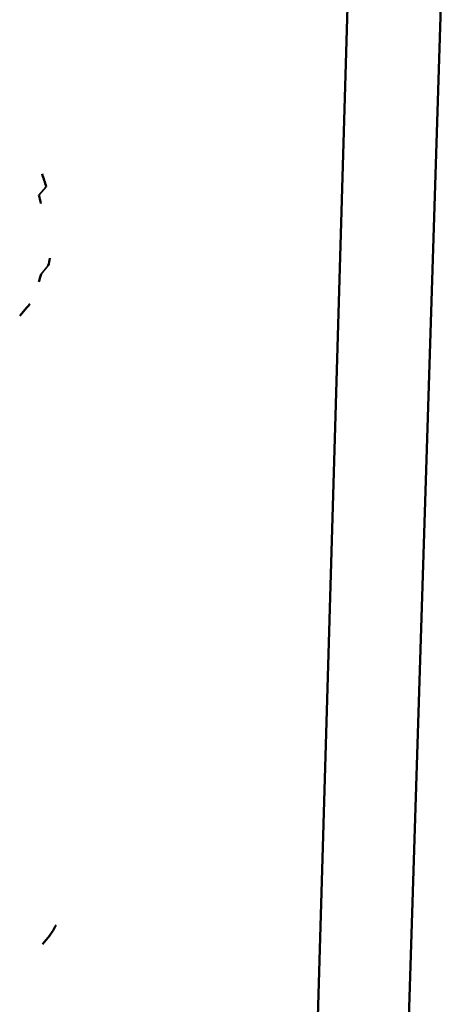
# Model space of a CAD drawing. Header units: inches. Extents: x 1.3 to 22.7, y 0.2 to 18.2.
# Tile 28 of 55: x 8.017 to 8.275, y 13.11 to 13.711. Entities that reach past the tile are written whole.
import ezdxf

# ---------------------------------------------------------------- set-up
doc = ezdxf.new("R2010")
doc.units = ezdxf.units.IN
doc.header["$LTSCALE"] = 0.833333
doc.header["$MEASUREMENT"] = 0
doc.layers.add('Visible (ANSI)', color=7, linetype='Continuous', lineweight=50)
doc.layers.add('Visible Narrow (ANSI)', color=7, linetype='Continuous', lineweight=35)

msp = doc.modelspace()

# ---------------------------------------------------------------- linework, layer by layer
at = {"layer": 'Visible (ANSI)'}
for p, q in [((8.22581, 12.18995), (8.27508, 13.74759)), ((8.21774, 13.73779), (8.18724, 12.70526)), ((8.01667, 13.53026), (8.02111, 13.53544)), ((8.03068, 13.14658), (8.03506, 13.15191))]:
    msp.add_line(p, q, dxfattribs=at)
at = {"layer": 'Visible (ANSI)', "flags": 128}
for points in [[(8.03286, 13.60918, 0.008606), (8.0304, 13.61702, 0.00111)], [(8.0284, 13.60402, -0.0058), (8.02966, 13.599, -0.000514)], [(8.03418, 13.56102, 0.007081), (8.03517, 13.5655, 0.000759)], [(8.02974, 13.55585, -0.00938), (8.02835, 13.55108, -0.001304)], [(8.02111, 13.53544, 0.005946), (8.02291, 13.53765, 0.000539)], [(8.03506, 13.15191, 0.032937), (8.03889, 13.15818, 0.013359)]]:
    msp.add_lwpolyline(points, format="xyb", dxfattribs=at)
at = {"layer": 'Visible Narrow (ANSI)'}
for p, q in [((8.0284, 13.60402), (8.03286, 13.60918)), ((8.02974, 13.55585), (8.03418, 13.56102))]:
    msp.add_line(p, q, dxfattribs=at)

doc.saveas('drawing.dxf')
